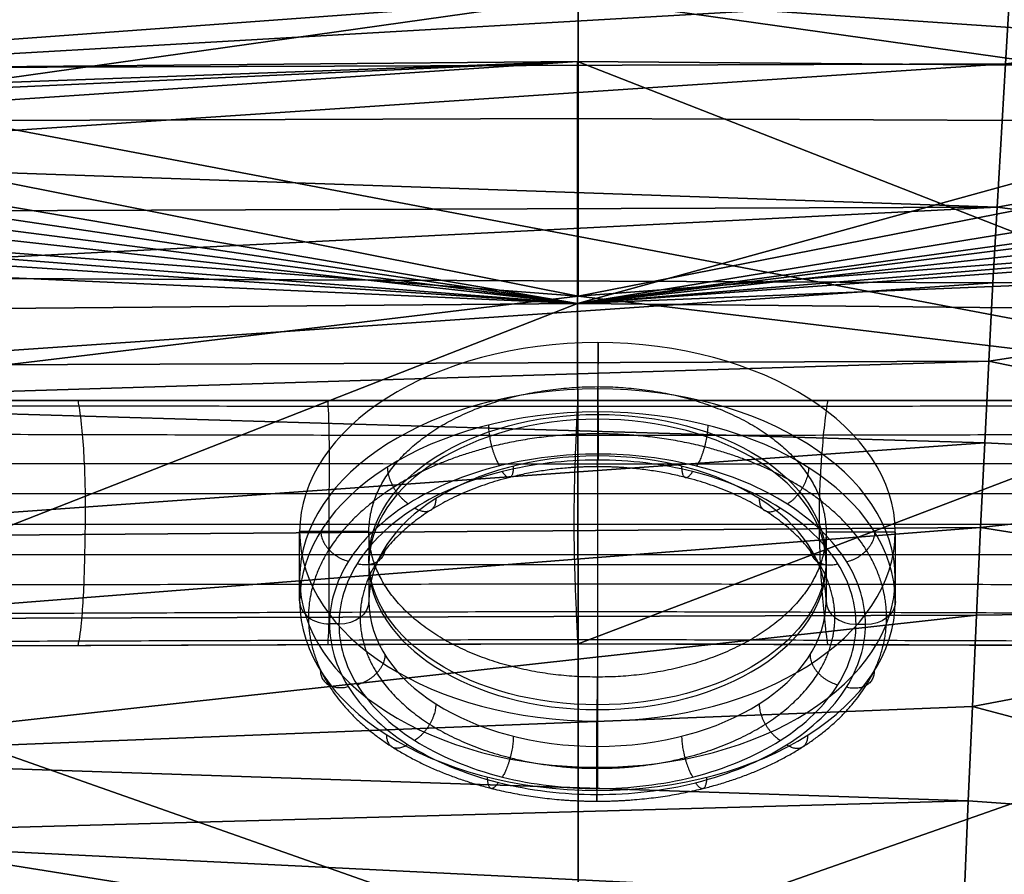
# Model space of a CAD drawing. Header units: millimetres. Extents: x -176 to 721, y 1 to 449.
# Tile 82 of 123: x 254 to 287, y 297 to 326. Entities that reach past the tile are written whole.
import ezdxf

# ---------------------------------------------------------------- set-up
doc = ezdxf.new("R2010")
doc.units = ezdxf.units.MM
doc.header["$MEASUREMENT"] = 0
doc.layers.add('Predefinito', color=7, linetype='Continuous', true_color=0x000000)

msp = doc.modelspace()

# ---------------------------------------------------------------- linework, layer by layer
at = {"layer": 'Predefinito'}
for p, q in [((273.159, 315.201, 134.117), (273.154, 313.73, 132.33)), ((273.159, 312.884, 136.023), (273.159, 315.201, 134.117)), ((273.138, 313.73, 132.33), (273.138, 311.414, 134.236)), ((273.138, 312.643, 133.235), (273.138, 302.933, 121.436)), ((273.157, 311.476, 135.886), (273.157, 311.277, 135.644)), ((263.184, 306.572, 128.353), (263.184, 308.888, 126.446)), ((265.498, 308.885, 126.443), (263.184, 308.888, 126.446)), ((265.498, 308.875, 126.43), (265.498, 306.559, 128.337)), ((280.779, 308.875, 126.43), (280.779, 306.559, 128.337)), ((283.093, 308.862, 126.414), (280.779, 308.865, 126.418)), ((283.093, 306.545, 128.321), (283.093, 308.862, 126.414)), ((265.498, 307.788, 127.335), (280.779, 307.788, 127.335)), ((264.498, 305.798, 128.986), (264.184, 305.798, 128.987)), ((282.093, 305.775, 128.958), (281.779, 305.775, 128.958)), ((273.122, 304.02, 120.531), (273.118, 302.55, 118.744)), ((273.138, 304.02, 120.531), (273.138, 301.704, 122.437)), ((273.118, 300.233, 120.65), (273.118, 302.55, 118.744)), ((273.12, 300.296, 122.3), (273.12, 300.097, 122.058))]:
    msp.add_line(p, q, dxfattribs=at)
at = {"layer": 'Predefinito', "extrusion": (2.86825e-15, 0.772156, -0.635433)}
msp.add_circle((-273.138, 293.894, 158.162), 9.954, dxfattribs=at)
at = {"layer": 'Predefinito', "extrusion": (2.43801e-15, 0.772156, -0.635433)}
msp.add_circle((-273.138, 293.894, 156.162), 9.954, dxfattribs=at)
at = {"layer": 'Predefinito', "extrusion": (-2.9041e-15, 0.772156, -0.635433)}
msp.add_circle((-273.138, 293.894, 155.162), 9.954, dxfattribs=at)
at = {"layer": 'Predefinito', "extrusion": (1.15636e-15, -0.772156, 0.635433)}
msp.add_circle((273.138, 293.894, -156.961), 7.64, dxfattribs=at)
at = {"layer": 'Predefinito', "extrusion": (-1.67368e-15, 0.772156, -0.635433)}
msp.add_circle((-273.138, 293.901, 156.747), 7.64, dxfattribs=at)
at = {"layer": 'Predefinito', "extrusion": (-2.28228e-15, 0.772156, -0.635433)}
msp.add_circle((-273.138, 293.894, 155.162), 7.64, dxfattribs=at)
msp.add_circle((-273.138, 293.894, 155.162), 7.64, dxfattribs=at)
at = {"layer": 'Predefinito', "extrusion": (0.999998, -0.001329, -0.001614)}
msp.add_arc((312.611, 135.691, 272.523), 1, 50.5478, 140.5478, dxfattribs=at)
at = {"layer": 'Predefinito', "extrusion": (-1, 3.78561e-13, 1.17538e-13)}
msp.add_arc((-312.049, 135.008, -273.138), 1, 309.4521, 39.4521, dxfattribs=at)
at = {"layer": 'Predefinito', "extrusion": (0.002091, 0.635432, 0.772154)}
msp.add_arc((-263.174, -155.831, 294.464), 1, 0.1456, 90.1456, dxfattribs=at)
at = {"layer": 'Predefinito', "extrusion": (7.83992e-14, -0.635433, -0.772156)}
msp.add_arc((264.498, -155.162, -293.894), 1, 0, 90, dxfattribs=at)
at = {"layer": 'Predefinito', "extrusion": (-3.62848e-14, 0.635433, 0.772156)}
msp.add_arc((-281.779, -155.162, 293.894), 1, 360, 90, dxfattribs=at)
at = {"layer": 'Predefinito', "extrusion": (-0.002091, -0.635432, -0.772154)}
msp.add_arc((281.083, -155.876, -294.464), 1, 359.8544, 89.8544, dxfattribs=at)
at = {"layer": 'Predefinito', "extrusion": (1, 1.22499e-13, 4.01877e-13)}
msp.add_arc((301.068, 121.665, 273.138), 1, 50.5479, 140.5479, dxfattribs=at)
at = {"layer": 'Predefinito', "extrusion": (-0.999998, 0.001329, 0.001614)}
msp.add_arc((-301.231, 121.863, -272.523), 1, 309.4522, 39.4522, dxfattribs=at)
at = {"layer": 'Predefinito'}
for points, weights, degree, knots in [([(273.138, 304.02, 120.531), (280.779, 304.02, 120.531), (280.779, 308.875, 126.43), (280.779, 313.73, 132.33), (273.138, 313.73, 132.33), (265.498, 313.73, 132.33), (265.498, 308.875, 126.43), (265.498, 304.02, 120.531), (273.138, 304.02, 120.531)], [1, 0.707106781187, 1, 0.707106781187, 1, 0.707106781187, 1, 0.707106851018, 0.999999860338], 2, [0, 0, 0, 12.001367, 12.001367, 24.002735, 24.002735, 36.004102, 36.004102, 48.005467, 48.005467, 48.005467]), ([(273.118, 299.873, 121.326), (271.904, 299.875, 121.327), (269.376, 300.185, 121.704), (266.099, 301.558, 123.373), (263.951, 303.646, 125.911), (263.474, 305.254, 127.864), (263.477, 306.026, 128.802), (263.479, 306.797, 129.739), (263.967, 308.403, 131.691), (266.128, 310.486, 134.222), (269.415, 311.851, 135.88), (271.945, 312.154, 136.249), (273.159, 312.152, 136.246), (274.373, 312.151, 136.245), (276.901, 311.841, 135.868), (280.178, 310.467, 134.199), (282.326, 308.379, 131.661), (282.803, 306.771, 129.708), (282.8, 306, 128.77), (282.798, 305.228, 127.833), (282.31, 303.622, 125.881), (280.149, 301.54, 123.35), (276.862, 300.175, 121.692), (274.332, 299.872, 121.324), (273.118, 299.873, 121.326)], [0.853553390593, 0.853553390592, 0.853553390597, 0.853553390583, 0.8535533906, 0.85355339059, 0.853553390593, 0.853553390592, 0.853553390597, 0.853553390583, 0.8535533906, 0.85355339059, 0.853553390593, 0.85355339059, 0.8535533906, 0.853553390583, 0.853553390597, 0.853553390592, 0.853553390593, 0.85355339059, 0.8535533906, 0.853553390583, 0.853553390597, 0.853553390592, 0.853553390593], 3, [0, 0, 0, 0, 3.375378, 7.032622, 10.689866, 14.065244, 14.065244, 14.065244, 17.440622, 21.097865, 24.755109, 28.130487, 28.130487, 28.130487, 31.505865, 35.163109, 38.820353, 42.195731, 42.195731, 42.195731, 45.571109, 49.228353, 52.885596, 56.260974, 56.260974, 56.260974, 56.260974]), ([(273.138, 300.972, 122.66), (272.142, 300.971, 122.66), (270.065, 301.223, 122.966), (267.37, 302.347, 124.332), (265.601, 304.06, 126.413), (265.205, 305.379, 128.016), (265.205, 306.013, 128.786), (265.205, 306.646, 129.556), (265.601, 307.966, 131.159), (267.37, 309.678, 133.24), (270.065, 310.802, 134.606), (272.142, 311.054, 134.912), (273.138, 311.054, 134.912), (274.135, 311.054, 134.912), (276.212, 310.802, 134.606), (278.907, 309.678, 133.24), (280.676, 307.966, 131.159), (281.072, 306.646, 129.556), (281.072, 306.013, 128.786), (281.072, 305.379, 128.016), (280.676, 304.06, 126.413), (278.907, 302.347, 124.332), (276.212, 301.223, 122.966), (274.135, 300.971, 122.66), (273.138, 300.972, 122.66)], [0.853553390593, 0.853553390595, 0.853553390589, 0.853553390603, 0.853553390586, 0.853553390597, 0.853553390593, 0.853553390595, 0.853553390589, 0.853553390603, 0.853553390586, 0.853553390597, 0.853553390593, 0.853553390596, 0.853553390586, 0.853553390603, 0.853553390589, 0.853553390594, 0.853553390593, 0.853553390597, 0.853553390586, 0.853553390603, 0.853553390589, 0.853553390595, 0.853553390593], 3, [0, 0, 0, 0, 3.256967, 6.785911, 10.314855, 13.57182, 13.57182, 13.57182, 16.828786, 20.35773, 23.886674, 27.14364, 27.14364, 27.14364, 30.400607, 33.92955, 37.458494, 40.715461, 40.715461, 40.715461, 43.972427, 47.501371, 51.030314, 54.287281, 54.287281, 54.287281, 54.287281])]:
    msp.add_rational_spline(points, weights, degree=degree, knots=knots, dxfattribs=at)
for points, knots in [([(242.029, 313.098, 133.037), (243.946, 313.1, 133.037), (248.422, 313.096, 133.031), (255.814, 313.089, 133.026), (264.125, 313.079, 133.013), (272.464, 313.078, 133.012), (280.804, 313.08, 133.013), (289.122, 313.089, 133.027), (296.508, 313.096, 133.031), (300.978, 313.1, 133.037), (302.886, 313.099, 133.037)], [242.034692, 242.034692, 242.034692, 242.034692, 247.414468, 255.768294, 264.122121, 272.475947, 280.829774, 289.183601, 297.537427, 302.887732, 302.887732, 302.887732, 302.887732]), ([(243.46, 313.266, 133.232), (248.293, 313.268, 133.231), (253.125, 313.267, 133.232), (262.791, 313.267, 133.232), (267.623, 313.267, 133.232), (277.289, 313.267, 133.232), (282.121, 313.267, 133.232), (291.787, 313.267, 133.232), (296.619, 313.269, 133.231), (301.452, 313.267, 133.233)], [17.3347, 17.3347, 17.3347, 17.3347, 31.832693, 31.832693, 46.330687, 46.330687, 60.828681, 60.828681, 75.326674, 75.326674, 75.326674, 75.326674]), ([(255.768, 313.267, 133.232), (255.78, 313.205, 133.16), (255.857, 312.792, 132.68), (255.923, 312.146, 131.917), (255.988, 311.169, 130.749), (256.02, 310.159, 129.531), (256.017, 309.136, 128.292), (255.994, 308.116, 127.051), (255.972, 307.114, 125.828), (255.913, 306.149, 124.652), (255.857, 305.521, 123.886), (255.78, 305.127, 123.401), (255.768, 305.073, 123.334)], [-302.714473, -302.714473, -302.714473, -302.714473, -302.45756, -300.913326, -299.369093, -297.824859, -296.280626, -294.736392, -293.192159, -291.647925, -290.103692, -289.865328, -289.865328, -289.865328, -289.865328]), ([(264.118, 313.267, 133.232), (264.123, 313.202, 133.156), (264.149, 312.771, 132.655), (264.166, 312.124, 131.894), (264.168, 311.165, 130.75), (264.164, 310.16, 129.539), (264.158, 309.134, 128.292), (264.156, 308.112, 127.041), (264.16, 307.12, 125.821), (264.164, 306.183, 124.662), (264.15, 305.562, 123.895), (264.122, 305.156, 123.393), (264.118, 305.102, 123.326)], [-302.715218, -302.715218, -302.715218, -302.715218, -302.45756, -300.913326, -299.369093, -297.824859, -296.280626, -294.736392, -293.192159, -291.647925, -290.103692, -289.877163, -289.877163, -289.877163, -289.877163]), ([(272.473, 313.267, 133.232), (272.47, 313.202, 133.156), (272.45, 312.765, 132.647), (272.42, 312.115, 131.883), (272.381, 311.161, 130.747), (272.354, 310.16, 129.54), (272.346, 309.133, 128.291), (272.358, 308.111, 127.039), (272.386, 307.126, 125.82), (272.425, 306.201, 124.663), (272.454, 305.587, 123.89), (272.471, 305.179, 123.385), (272.473, 305.127, 123.321)], [-302.714654, -302.714654, -302.714654, -302.714654, -302.45756, -300.913326, -299.369093, -297.824859, -296.280626, -294.736392, -293.192159, -291.647925, -290.103692, -289.889739, -289.889739, -289.889739, -289.889739]), ([(280.828, 313.267, 133.232), (280.818, 313.203, 133.157), (280.755, 312.771, 132.655), (280.682, 312.124, 131.894), (280.604, 311.166, 130.75), (280.553, 310.161, 129.538), (280.538, 309.134, 128.29), (280.564, 308.112, 127.039), (280.621, 307.12, 125.819), (280.695, 306.183, 124.661), (280.762, 305.563, 123.895), (280.821, 305.157, 123.395), (280.829, 305.104, 123.329)], [-302.715221, -302.715221, -302.715221, -302.715221, -302.45756, -300.913326, -299.369093, -297.824859, -296.280626, -294.736392, -293.192159, -291.647925, -290.103692, -289.881123, -289.881123, -289.881123, -289.881123]), ([(239.554, 312.109, 131.853), (242.613, 312.127, 131.876), (247.834, 312.147, 131.908), (255.92, 312.134, 131.902), (264.159, 312.111, 131.876), (272.419, 312.103, 131.867), (280.687, 312.112, 131.876), (288.948, 312.134, 131.902), (297.067, 312.148, 131.909), (302.313, 312.127, 131.876), (305.388, 312.11, 131.853)], [239.554514, 239.554514, 239.554514, 239.554514, 247.414468, 255.768294, 264.122121, 272.475947, 280.829774, 289.183601, 297.537427, 305.394238, 305.394238, 305.394238, 305.394238]), ([(273.12, 300.097, 122.058), (271.995, 300.098, 122.059), (269.652, 300.385, 122.408), (266.614, 301.658, 123.955), (264.623, 303.593, 126.307), (264.181, 305.084, 128.118), (264.184, 305.798, 128.987), (264.186, 306.513, 129.855), (264.638, 308.002, 131.665), (266.641, 309.932, 134.01), (269.687, 311.197, 135.547), (272.032, 311.478, 135.888), (273.157, 311.476, 135.886), (274.282, 311.475, 135.885), (276.625, 311.188, 135.536), (279.663, 309.915, 133.989), (281.653, 307.98, 131.637), (282.096, 306.49, 129.826), (282.093, 305.775, 128.958), (282.091, 305.06, 128.089), (281.639, 303.571, 126.28), (279.636, 301.641, 123.934), (276.59, 300.376, 122.397), (274.245, 300.095, 122.056), (273.12, 300.097, 122.058)], [0, 0, 0, 0, 3.375378, 7.032622, 10.689866, 14.065244, 14.065244, 14.065244, 17.440622, 21.097865, 24.755109, 28.130487, 28.130487, 28.130487, 31.505865, 35.163109, 38.820353, 42.195731, 42.195731, 42.195731, 45.571109, 49.228353, 52.885596, 56.260974, 56.260974, 56.260974, 56.260974]), ([(238.396, 311.122, 130.664), (238.668, 311.123, 130.666), (242.296, 311.136, 130.687), (247.844, 311.159, 130.725), (255.973, 311.166, 130.745), (264.161, 311.157, 130.739), (272.382, 311.151, 130.734), (280.611, 311.157, 130.739), (288.827, 311.167, 130.744), (297.006, 311.16, 130.724), (302.598, 311.137, 130.688), (306.253, 311.123, 130.666), (306.513, 311.122, 130.665)], [238.397651, 238.397651, 238.397651, 238.397651, 239.060641, 247.414468, 255.768294, 264.122121, 272.475947, 280.829774, 289.183601, 297.537427, 305.891254, 306.518973, 306.518973, 306.518973, 306.518973]), ([(273.138, 300.296, 122.3), (272.053, 300.296, 122.3), (269.791, 300.57, 122.633), (266.856, 301.795, 124.121), (264.929, 303.659, 126.387), (264.498, 305.097, 128.134), (264.498, 305.787, 128.972), (264.498, 306.476, 129.81), (264.929, 307.914, 131.557), (266.856, 309.779, 133.823), (269.791, 311.003, 135.311), (272.053, 311.277, 135.644), (273.138, 311.277, 135.644), (274.224, 311.277, 135.644), (276.486, 311.003, 135.311), (279.421, 309.779, 133.823), (281.348, 307.914, 131.557), (281.779, 306.476, 129.81), (281.779, 305.787, 128.972), (281.779, 305.097, 128.134), (281.348, 303.659, 126.387), (279.421, 301.795, 124.121), (276.486, 300.57, 122.633), (274.224, 300.296, 122.3), (273.138, 300.296, 122.3)], [0, 0, 0, 0, 3.256967, 6.785911, 10.314855, 13.57182, 13.57182, 13.57182, 16.828786, 20.35773, 23.886674, 27.14364, 27.14364, 27.14364, 30.400607, 33.92955, 37.458494, 40.715461, 40.715461, 40.715461, 43.972427, 47.501371, 51.030314, 54.287281, 54.287281, 54.287281, 54.287281]), ([(237.837, 310.135, 129.477), (238.354, 310.135, 129.478), (242.236, 310.141, 129.491), (247.929, 310.151, 129.511), (256, 310.158, 129.53), (264.156, 310.157, 129.534), (272.356, 310.155, 129.533), (280.563, 310.157, 129.533), (288.745, 310.159, 129.528), (296.875, 310.152, 129.51), (302.635, 310.142, 129.49), (306.568, 310.136, 129.479), (307.084, 310.135, 129.477)], [237.842974, 237.842974, 237.842974, 237.842974, 239.060641, 247.414468, 255.768294, 264.122121, 272.475947, 280.829774, 289.183601, 297.537427, 305.891254, 307.087653, 307.087653, 307.087653, 307.087653]), ([(237.696, 309.146, 128.29), (238.28, 309.146, 128.29), (242.211, 309.143, 128.291), (247.933, 309.14, 128.292), (255.999, 309.136, 128.291), (264.152, 309.134, 128.291), (272.349, 309.133, 128.291), (280.55, 309.135, 128.289), (288.721, 309.137, 128.288), (296.835, 309.141, 128.288), (302.645, 309.144, 128.289), (306.666, 309.146, 128.29), (307.269, 309.147, 128.291)], [237.696398, 237.696398, 237.696398, 237.696398, 239.060641, 247.414468, 255.768294, 264.122121, 272.475947, 280.829774, 289.183601, 297.537427, 305.891254, 307.26986, 307.26986, 307.26986, 307.26986]), ([(237.855, 308.157, 127.104), (238.363, 308.155, 127.103), (242.213, 308.146, 127.091), (247.892, 308.13, 127.071), (255.981, 308.117, 127.052), (264.151, 308.116, 127.045), (272.36, 308.118, 127.044), (280.574, 308.117, 127.043), (288.761, 308.118, 127.048), (296.889, 308.13, 127.067), (302.645, 308.146, 127.089), (306.577, 308.156, 127.103), (307.098, 308.157, 127.105)], [237.856527, 237.856527, 237.856527, 237.856527, 239.060641, 247.414468, 255.768294, 264.122121, 272.475947, 280.829774, 289.183601, 297.537427, 305.891254, 307.100589, 307.100589, 307.100589, 307.100589]), ([(238.39, 307.166, 125.92), (238.663, 307.165, 125.918), (242.28, 307.15, 125.895), (247.821, 307.124, 125.857), (255.954, 307.117, 125.832), (264.155, 307.13, 125.831), (272.387, 307.139, 125.831), (280.626, 307.13, 125.829), (288.852, 307.117, 125.828), (297.035, 307.124, 125.853), (302.616, 307.15, 125.894), (306.253, 307.166, 125.919), (306.512, 307.167, 125.921)], [238.394538, 238.394538, 238.394538, 238.394538, 239.060641, 247.414468, 255.768294, 264.122121, 272.475947, 280.829774, 289.183601, 297.537427, 305.891254, 306.517669, 306.517669, 306.517669, 306.517669]), ([(239.492, 306.175, 124.735), (242.566, 306.16, 124.707), (247.802, 306.14, 124.67), (255.911, 306.162, 124.668), (264.157, 306.196, 124.679), (272.424, 306.22, 124.673), (280.699, 306.197, 124.678), (288.969, 306.163, 124.666), (297.115, 306.141, 124.669), (302.367, 306.16, 124.707), (305.449, 306.176, 124.735)], [239.496122, 239.496122, 239.496122, 239.496122, 247.414468, 255.768294, 264.122121, 272.475947, 280.829774, 289.183601, 297.537427, 305.450613, 305.450613, 305.450613, 305.450613]), ([(241.997, 305.19, 123.547), (243.923, 305.193, 123.542), (248.41, 305.207, 123.538), (255.812, 305.232, 123.529), (264.124, 305.258, 123.523), (272.467, 305.287, 123.498), (280.811, 305.258, 123.523), (289.127, 305.232, 123.528), (296.5, 305.207, 123.538), (300.952, 305.193, 123.542), (302.829, 305.19, 123.547)], [242.001564, 242.001564, 242.001564, 242.001564, 247.414468, 255.768294, 264.122121, 272.475947, 280.829774, 289.183601, 297.537427, 302.835114, 302.835114, 302.835114, 302.835114]), ([(301.92, 305.037, 123.358), (297.021, 305.052, 123.351), (292.121, 305.069, 123.344), (284.775, 305.091, 123.335), (282.33, 305.099, 123.332), (277.437, 305.116, 123.324), (274.988, 305.126, 123.319), (271.766, 305.128, 123.321), (269.641, 305.122, 123.32), (267.643, 305.115, 123.321), (266.419, 305.111, 123.323), (262.75, 305.096, 123.328), (260.305, 305.088, 123.33), (252.961, 305.063, 123.336), (248.062, 305.045, 123.342), (243.163, 305.028, 123.346)], [94.052617, 94.052617, 94.052617, 94.052617, 109.098304, 109.098304, 116.606389, 116.606389, 124.124195, 124.124195, 126.502305, 126.502305, 130.260103, 130.260103, 137.768303, 137.768303, 152.810219, 152.810219, 152.810219, 152.810219])]:
    msp.add_open_spline(points, degree=3, knots=knots, dxfattribs=at)
for points, weights in [([(269.494, 312.445, 135.49), (269.494, 311.673, 136.125), (269.86, 311.082, 135.406)], [1, 0.70710678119, 1]), ([(276.822, 312.435, 135.478), (276.822, 311.663, 136.113), (276.452, 311.073, 135.396)], [1, 0.70710678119, 1]), ([(266.114, 311.041, 133.783), (266.114, 310.269, 134.419), (266.82, 309.819, 133.872)], [1, 0.707106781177, 1]), ([(270.326, 311.073, 133.822), (270.326, 310.301, 134.458), (269.958, 310.892, 135.176)], [1, 0.707106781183, 1]), ([(275.951, 311.073, 133.822), (275.951, 310.301, 134.458), (276.319, 310.892, 135.176)], [1, 0.707106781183, 1]), ([(280.192, 311.022, 133.761), (280.192, 310.25, 134.396), (279.484, 309.802, 133.851)], [1, 0.707106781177, 1]), ([(267.736, 309.992, 132.508), (267.736, 309.22, 133.144), (267.029, 309.669, 133.69)], [1, 0.707106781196, 1]), ([(278.541, 309.992, 132.508), (278.541, 309.22, 133.144), (279.248, 309.669, 133.69)], [1, 0.707106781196, 1]), ([(263.89, 308.899, 131.181), (263.89, 308.127, 131.816), (264.819, 307.892, 131.531)], [1, 0.707106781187, 1]), ([(282.402, 308.875, 131.151), (282.402, 308.103, 131.787), (281.471, 307.87, 131.504)], [1, 0.707106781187, 1]), ([(266.034, 308.346, 130.508), (266.034, 307.574, 131.144), (265.105, 307.808, 131.428)], [1, 0.707106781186, 1]), ([(280.243, 308.346, 130.508), (280.243, 307.574, 131.144), (281.172, 307.808, 131.428)], [1, 0.707106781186, 1]), ([(266.034, 304.772, 126.165), (266.034, 303.999, 126.8), (265.105, 303.766, 126.516)], [1, 0.707106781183, 1]), ([(280.243, 304.772, 126.165), (280.243, 303.999, 126.8), (281.172, 303.766, 126.516)], [1, 0.707106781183, 1]), ([(263.875, 304.243, 125.522), (263.875, 303.47, 126.158), (264.806, 303.703, 126.44)], [1, 0.70710678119, 1]), ([(282.387, 304.218, 125.492), (282.387, 303.446, 126.128), (281.458, 303.681, 126.414)], [1, 0.70710678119, 1]), ([(267.736, 303.126, 124.165), (267.736, 302.353, 124.8), (267.029, 301.904, 124.254)], [1, 0.707106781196, 1]), ([(278.541, 303.126, 124.165), (278.541, 302.353, 124.8), (279.248, 301.904, 124.254)], [1, 0.707106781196, 1]), ([(266.085, 302.095, 122.913), (266.085, 301.323, 123.548), (266.793, 301.771, 124.093)], [1, 0.707106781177, 1]), ([(270.326, 302.044, 122.851), (270.326, 301.272, 123.487), (269.958, 300.682, 122.769)], [1, 0.707106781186, 1]), ([(275.951, 302.044, 122.851), (275.951, 301.272, 123.487), (276.319, 300.682, 122.769)], [1, 0.707106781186, 1]), ([(280.163, 302.076, 122.89), (280.163, 301.304, 123.525), (279.457, 301.755, 124.073)], [1, 0.707106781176, 1]), ([(269.455, 300.682, 121.196), (269.455, 299.91, 121.831), (269.825, 300.5, 122.548)], [1, 0.707106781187, 1]), ([(276.783, 300.672, 121.184), (276.783, 299.9, 121.819), (276.417, 300.492, 122.538)], [1, 0.707106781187, 1])]:
    msp.add_rational_spline(points, weights, degree=2, dxfattribs=at)

# ---------------------------------------------------------------- meshes
mesh = msp.add_polyface(dxfattribs=at)
corners = [(582.59, 356.325, 139.337), (-37.562, 356.264, 139.337), (73.963, 361.065, 139.337), (272.46, 354.098, 139.337), (231.221, 353.567, 139.337), (157.627, 369.772, 141.824), (170.785, 361.196, 141.824), (169.054, 361.498, 141.824), (176.502, 361.407, 141.824), (178.2, 361.834, 139.337), (176.502, 361.407, 139.337), (181.424, 363.169, 141.824), (182.927, 364.068, 141.824), (182.927, 364.068, 139.337), (169.054, 361.498, 141.824), (170.785, 361.196, 141.824), (171.223, 361.147, 139.337), (184.34, 365.115, 139.337), (181.424, 363.169, 141.824), (187.642, 368.669, 141.824), (182.927, 364.068, 141.824), (176.502, 361.407, 141.824), (174.762, 361.147, 141.824), (174.762, 361.147, 141.824), (172.993, 361.06, 139.337), (158.343, 330.876, 139.337), (96.398, 328.79, 139.337), (228.265, 352.816, 139.337), (179.845, 362.423, 141.824), (181.424, 363.169, 139.337), (179.845, 362.423, 139.337), (179.845, 362.423, 141.824), (178.2, 361.834, 141.824), (178.2, 361.834, 141.824), (167.369, 361.966, 141.824), (169.483, 361.407, 139.337), (167.785, 361.834, 139.337), (172.548, 361.065, 141.824), (172.548, 361.065, 141.824), (174.762, 361.147, 139.337), (197.064, 323.381, 129.036), (169.762, 322.642, 128.868), (158.343, 330.876, 139.337), (184.34, 365.115, 141.824), (185.877, 313.068, 133.999), (180.607, 319.516, 142.042), (157.65, 318.933, 141.986), (184.006, 321.968, 145.067), (169.76, 321.642, 145.077), (166.546, 362.26, 139.337), (189.749, 326.113, 150.18), (282.552, 331.289, 150.28), (148.107, 329.825, 150.28), (148.195, 326.036, 150.28)]
mesh.append_faces([[corners[k] for k in face] for face in [(0, 1, 2, 2), (1, 3, 4, 4), (5, 6, 7, 7), (8, 9, 10, 10), (11, 12, 13, 13), (14, 15, 16, 16), (12, 17, 13, 13), (18, 19, 20, 20), (19, 21, 22, 22), (23, 8, 10, 10), (15, 24, 16, 16), (25, 26, 27, 27), (28, 29, 30, 30), (19, 31, 32, 32), (33, 28, 30, 30), (34, 35, 36, 36), (19, 22, 37, 37), (38, 23, 24, 24), (23, 39, 24, 24), (34, 14, 35, 35), (40, 41, 42, 42), (14, 16, 35, 35), (23, 10, 39, 39), (12, 43, 17, 17), (15, 38, 24, 24), (6, 5, 37, 37), (8, 33, 9, 9), (21, 19, 32, 32), (11, 13, 29, 29), (28, 11, 29, 29), (19, 18, 31, 31), (33, 30, 9, 9), (44, 45, 46, 46), (47, 48, 46, 46), (46, 45, 47, 47), (34, 36, 49, 49), (47, 50, 48, 48), (51, 52, 53, 53)]])
mesh = msp.add_polyface(dxfattribs=at)
corners = [(366.318, 361.966, 141.824), (365.495, 362.26, 139.337), (364.291, 362.776, 139.337), (367.577, 361.6, 141.824), (364.322, 319.516, 142.043), (337.422, 313.552, 134.086), (380.717, 312.429, 133.894), (371.942, 361.06, 141.824), (371.942, 361.06, 139.337), (370.172, 361.147, 139.337), (386.334, 368.312, 141.824), (375.451, 361.407, 141.824), (373.711, 361.147, 141.824), (373.711, 361.147, 141.824), (375.451, 361.407, 141.824), (374.586, 361.256, 139.337), (360.594, 365.115, 141.824), (362.008, 364.068, 141.824), (361.289, 364.573, 139.337), (366.318, 361.966, 141.824), (357.045, 369.031, 141.824), (367.577, 361.6, 141.824), (369.867, 322.805, 128.905), (345.198, 323.44, 129.05), (386.437, 330.881, 139.337), (377.149, 361.834, 141.824), (377.979, 362.108, 139.337), (376.306, 361.6, 139.337), (369.298, 361.256, 141.824), (371.942, 361.06, 141.824), (369.298, 361.256, 141.824), (378.794, 362.423, 141.824), (377.149, 361.834, 141.824), (378.794, 362.423, 141.824), (282.544, 327.499, 150.28), (375.61, 325.748, 150.181), (416.891, 325.472, 150.28), (387.313, 318.932, 141.986), (582.59, 356.325, 139.337), (313.713, 353.567, 139.337), (272.46, 354.098, 139.337), (368.432, 361.407, 139.337), (363.51, 363.169, 141.824), (363.51, 363.169, 141.824), (362.749, 363.6, 139.337), (384.873, 313.015, 117.949), (362.149, 313.955, 118.204), (380.373, 363.169, 141.824), (379.592, 362.776, 139.337), (383.109, 321.381, 144.93), (368.341, 321.735, 144.94), (375.61, 325.748, 150.181)]
mesh.append_faces([[corners[k] for k in face] for face in [(0, 1, 2, 2), (0, 3, 1, 1), (4, 5, 6, 6), (7, 8, 9, 9), (10, 11, 12, 12), (13, 14, 15, 15), (16, 17, 18, 18), (19, 20, 21, 21), (22, 23, 24, 24), (25, 26, 27, 27), (28, 7, 9, 9), (20, 29, 30, 30), (10, 31, 32, 32), (25, 33, 26, 26), (34, 35, 36, 36), (4, 6, 37, 37), (38, 39, 40, 40), (13, 15, 8, 8), (3, 41, 1, 1), (42, 0, 2, 2), (43, 20, 19, 19), (17, 44, 18, 18), (7, 13, 8, 8), (10, 12, 29, 29), (22, 45, 46, 46), (28, 9, 41, 41), (20, 30, 21, 21), (3, 28, 41, 41), (14, 27, 15, 15), (17, 42, 44, 44), (14, 25, 27, 27), (11, 10, 32, 32), (42, 2, 44, 44), (33, 47, 48, 48), (33, 48, 26, 26), (49, 50, 4, 4), (4, 37, 49, 49), (49, 51, 50, 50)]])
mesh = msp.add_polyface(dxfattribs=at)
corners = [(321.246, 349.157, 139.337), (582.59, 356.325, 139.337), (322.131, 347.65, 139.337), (462.985, 363.169, 139.337), (379.592, 362.776, 139.337), (381.135, 363.6, 139.337), (380.373, 363.169, 141.824), (381.135, 363.6, 139.337), (379.592, 362.776, 139.337), (381.876, 364.068, 141.824), (319.643, 350.948, 139.337), (317.673, 352.333, 139.337), (313.713, 353.567, 139.337), (316.48, 352.892, 139.337), (466.209, 361.834, 139.337), (376.306, 361.6, 139.337), (377.979, 362.108, 139.337), (387.313, 318.932, 141.986), (380.717, 312.429, 133.894), (402.36, 311.621, 133.772), (380.373, 363.169, 141.824), (386.334, 368.312, 141.824), (381.876, 364.068, 141.824), (383.289, 365.115, 141.824), (383.959, 365.692, 139.337), (382.594, 364.573, 139.337), (375.61, 325.748, 150.181), (427.228, 324.367, 150.18), (416.891, 325.472, 150.28), (324.144, 331.933, 139.337), (575.39, 335.692, 139.337), (386.437, 330.881, 139.337), (469.647, 361.147, 139.337), (371.942, 361.06, 139.337), (374.586, 361.256, 139.337), (394.564, 321.956, 128.722), (419.204, 320.868, 128.504), (407.536, 311.822, 117.649), (384.873, 313.015, 117.949), (322.684, 346.226, 139.337), (323.043, 344.517, 139.337), (401.59, 320.876, 144.917), (383.109, 321.381, 144.93), (431.013, 319.862, 144.897), (416.412, 320.422, 144.907), (410.288, 318.188, 141.921), (427.713, 310.513, 117.345), (461.482, 364.068, 139.337), (382.594, 364.573, 139.337), (467.907, 361.407, 139.337), (378.794, 362.423, 141.824), (464.564, 362.423, 139.337), (423.935, 310.626, 133.637), (369.867, 322.805, 128.905), (386.437, 330.881, 139.337), (375.61, 325.748, 150.181), (427.228, 324.367, 150.18), (282.544, 327.499, 150.28), (417.023, 329.261, 150.28)]
mesh.append_faces([[corners[k] for k in face] for face in [(0, 1, 2, 2), (3, 4, 5, 5), (6, 7, 8, 8), (6, 9, 7, 7), (1, 10, 11, 11), (12, 1, 13, 13), (14, 15, 16, 16), (17, 18, 19, 19), (20, 21, 22, 22), (23, 24, 25, 25), (26, 27, 28, 28), (29, 30, 31, 31), (32, 33, 34, 34), (35, 36, 37, 37), (1, 0, 10, 10), (38, 35, 37, 37), (39, 1, 40, 40), (17, 41, 42, 42), (43, 44, 45, 45), (46, 37, 36, 36), (9, 23, 25, 25), (9, 25, 7, 7), (47, 5, 48, 48), (49, 34, 15, 15), (21, 20, 50, 50), (51, 16, 4, 4), (45, 19, 52, 52), (1, 39, 2, 2), (13, 1, 11, 11), (53, 35, 38, 38), (35, 53, 54, 54), (41, 17, 45, 45), (45, 44, 41, 41), (17, 19, 45, 45), (55, 42, 41, 41), (41, 56, 55, 55), (44, 56, 41, 41), (57, 28, 58, 58)]])
mesh = msp.add_polyface(dxfattribs=at)
corners = [(220.791, 331.933, 139.337), (158.343, 330.876, 139.337), (221.953, 344.952, 139.337), (224.155, 336.361, 121), (224.821, 325.46, 115.242), (222.219, 339.628, 135.286), (272.493, 326.741, 150.179), (189.749, 326.113, 150.18), (213.195, 322.385, 145.047), (224.38, 350.033, 139.337), (225.475, 351.108, 139.337), (203.033, 314.598, 118.388), (197.064, 323.381, 129.036), (222.596, 324.696, 130.189), (223.013, 330.873, 128.333), (185.877, 313.068, 133.999), (229.182, 313.891, 134.15), (180.607, 319.516, 142.042), (222.716, 347.464, 139.337), (224.082, 343.841, 128.218), (225.007, 334.503, 113.859), (221.953, 344.952, 139.337), (169.762, 322.642, 128.868), (221.499, 335.569, 137.684), (221.649, 328.827, 135.374), (220.791, 331.933, 139.337), (221.649, 328.827, 135.374), (223.575, 348.994, 139.337), (222.669, 347.359, 138.873), (184.006, 321.968, 145.067), (226.552, 320.261, 142.123), (177.904, 313.773, 118.153), (224.7, 313.975, 117.22), (222.006, 332.42, 134.383), (158.343, 330.876, 139.337), (282.544, 327.499, 150.28), (148.195, 326.036, 150.28), (189.749, 326.113, 150.18), (222.596, 324.696, 130.189), (226.712, 352.012, 139.337), (220.791, 331.933, 139.337), (224.7, 313.975, 117.22), (223.077, 347.059, 136.93), (225.26, 349.901, 136.317)]
mesh.append_faces([[corners[k] for k in face] for face in [(0, 1, 2, 2), (3, 4, 5, 5), (6, 7, 8, 8), (9, 1, 10, 10), (11, 12, 13, 13), (4, 14, 5, 5), (15, 16, 17, 17), (1, 18, 2, 2), (19, 20, 21, 21), (11, 22, 12, 12), (23, 5, 24, 24), (12, 25, 26, 26), (1, 27, 18, 18), (19, 21, 28, 28), (3, 5, 21, 21), (5, 23, 21, 21), (8, 29, 17, 17), (17, 30, 8, 8), (31, 22, 11, 11), (14, 4, 32, 32), (14, 33, 5, 5), (13, 12, 26, 26), (12, 34, 25, 25), (35, 36, 37, 37), (33, 14, 38, 38), (38, 14, 32, 32), (16, 30, 17, 17), (1, 39, 10, 10), (23, 24, 40, 40), (23, 40, 21, 21), (41, 11, 13, 13), (42, 19, 28, 28), (42, 43, 19, 19), (24, 33, 38, 38), (24, 5, 33, 33), (3, 21, 20, 20), (1, 9, 27, 27), (8, 7, 29, 29)]])
mesh = msp.add_polyface(dxfattribs=at)
corners = [(318.486, 328.96, 101.238), (316.968, 306.78, 91.931), (316.379, 319.55, 82.798), (315.335, 334.365, 96.904), (314.367, 330.062, 88.055), (311.127, 332.126, 87.383), (318.429, 320.261, 142.124), (338.562, 322.193, 144.961), (302.109, 322.563, 144.986), (316.057, 324.814, 85.003), (312.106, 336.442, 96.317), (308.392, 336.424, 94.558), (309.091, 339.277, 100.849), (314.141, 314.805, 68.237), (312.717, 306.108, 56.359), (311.485, 314.817, 62.505), (315.335, 334.365, 96.904), (313.404, 325.402, 79.344), (315.097, 320.013, 76.514), (312.443, 320.34, 70.813), (309.186, 322.341, 69.95), (314.999, 312.369, 71), (310.154, 327.441, 78.581), (310.532, 308.777, 54.494), (307.744, 313.779, 57.425), (317.308, 342.125, 115.06), (318.479, 335.332, 106.886), (316.308, 338.354, 105.864), (313.096, 340.432, 105.357), (314.119, 344.19, 114.634), (316.308, 338.354, 105.864), (308.704, 319.617, 65.711), (317.505, 331.353, 98.042), (315.797, 313.891, 134.151), (301.452, 313.267, 133.232), (309.798, 341.979, 107.187), (308.223, 316.765, 61.532), (272.493, 326.741, 150.179), (375.61, 325.748, 150.181), (417.023, 329.261, 150.28), (282.552, 331.289, 150.28), (282.544, 327.499, 150.28)]
mesh.append_faces([[corners[k] for k in face] for face in [(0, 1, 2, 2), (3, 4, 5, 5), (6, 7, 8, 8), (9, 0, 2, 2), (10, 5, 11, 11), (10, 11, 12, 12), (13, 14, 15, 15), (16, 9, 4, 4), (10, 3, 5, 5), (17, 18, 19, 19), (17, 19, 20, 20), (21, 14, 13, 13), (22, 17, 20, 20), (15, 23, 24, 24), (25, 26, 27, 27), (18, 13, 19, 19), (21, 13, 18, 18), (28, 29, 30, 30), (20, 19, 31, 31), (19, 15, 31, 31), (19, 13, 15, 15), (32, 9, 16, 16), (22, 5, 4, 4), (28, 3, 10, 10), (28, 10, 12, 12), (33, 6, 34, 34), (30, 3, 28, 28), (27, 32, 16, 16), (17, 4, 9, 9), (17, 22, 4, 4), (28, 12, 35, 35), (18, 9, 2, 2), (18, 17, 9, 9), (2, 21, 18, 18), (31, 15, 36, 36), (37, 8, 7, 7), (7, 38, 37, 37), (39, 40, 41, 41)]])
mesh = msp.add_polyface(dxfattribs=at)
corners = [(243.01, 324.333, 129.682), (301.452, 313.267, 133.232), (243.46, 313.267, 133.232), (213.195, 322.385, 145.047), (243.109, 322.596, 145.027), (272.493, 326.741, 150.179), (272.467, 316.505, 119.678), (238.019, 321.624, 126.48), (237.757, 320.978, 125.696), (238.028, 318.787, 123.022), (238.564, 318.053, 122.119), (245.651, 319.588, 64.224), (239.614, 321.352, 67.045), (286.495, 319.735, 64.224), (272.467, 324.601, 129.63), (238.49, 322.304, 127.3), (226.552, 320.261, 142.123), (243.46, 313.267, 133.232), (272.492, 316.756, 137.432), (237.656, 320.388, 124.979), (237.833, 319.212, 123.543), (242.72, 316.256, 119.829), (242.256, 313.155, 133.104), (241.44, 324.05, 129.373), (243.01, 324.333, 129.682), (240.715, 323.806, 129.091), (239.87, 323.407, 128.62), (239.37, 323.092, 128.245), (245.123, 324.371, 71.693), (244.595, 328.825, 79.367), (286.912, 326.796, 75.507), (246.178, 314.441, 56.998), (240.286, 317.399, 61.185), (286.356, 317.205, 60.578), (189.749, 326.113, 150.18), (272.493, 326.741, 150.179), (282.544, 327.499, 150.28), (240.985, 312.838, 132.728), (241.44, 324.05, 129.373), (240.715, 323.806, 129.091), (238.6, 326.831, 76.037), (272.493, 322.689, 145.006), (241.488, 316.456, 120.107), (240.175, 316.913, 120.696), (241.681, 305.233, 123.602), (242.72, 316.256, 119.829), (241.488, 316.456, 120.107), (286.773, 324.526, 71.693), (240.953, 313.184, 55.461), (286.217, 314.58, 56.998), (239.277, 323.236, 70.019), (148.195, 326.036, 150.28), (282.552, 331.289, 150.28)]
mesh.append_faces([[corners[k] for k in face] for face in [(0, 1, 2, 2), (3, 4, 5, 5), (6, 7, 8, 8), (6, 9, 10, 10), (11, 12, 13, 13), (6, 14, 15, 15), (16, 17, 18, 18), (6, 19, 20, 20), (6, 10, 21, 21), (22, 23, 2, 2), (2, 23, 0, 0), (24, 25, 26, 26), (14, 27, 15, 15), (28, 29, 30, 30), (31, 32, 33, 33), (34, 35, 36, 36), (23, 22, 37, 37), (24, 38, 25, 25), (39, 23, 37, 37), (40, 29, 28, 28), (6, 8, 19, 19), (14, 24, 26, 26), (4, 16, 18, 18), (18, 41, 4, 4), (7, 6, 15, 15), (42, 21, 43, 43), (44, 45, 46, 46), (12, 28, 47, 47), (6, 20, 9, 9), (32, 11, 13, 13), (11, 32, 12, 12), (27, 14, 26, 26), (32, 31, 48, 48), (48, 31, 49, 49), (50, 40, 28, 28), (28, 12, 50, 50), (41, 5, 4, 4), (51, 36, 52, 52)]])
mesh = msp.add_polyface(dxfattribs=at)
corners = [(272.467, 324.601, 129.63), (300.974, 324.369, 129.703), (301.452, 313.267, 133.232), (243.46, 313.267, 133.232), (301.452, 313.267, 133.232), (272.492, 316.756, 137.432), (272.467, 324.601, 129.63), (272.467, 316.505, 119.678), (300.974, 324.369, 129.703), (318.429, 320.261, 142.124), (239.614, 321.352, 67.045), (286.773, 324.526, 71.693), (286.495, 319.735, 64.224), (306.625, 322.077, 127.027), (307.155, 319.373, 123.741), (307.28, 320.321, 124.898), (240.953, 313.184, 55.461), (286.217, 314.58, 56.998), (286.079, 311.855, 53.489), (301.602, 316.225, 119.775), (306.206, 317.887, 121.914), (307.014, 319.004, 123.289), (302.59, 313.168, 133.121), (303.052, 324.16, 129.498), (303.845, 312.872, 132.769), (307.08, 321.266, 126.046), (304.648, 317.399, 61.184), (303.65, 310.97, 52.658), (305.657, 323.235, 70.019), (375.61, 325.748, 150.181), (282.544, 327.499, 150.28), (272.493, 326.741, 150.179), (305.111, 323.379, 128.588), (304.143, 323.835, 129.125), (286.356, 317.205, 60.578), (240.286, 317.399, 61.185), (303.496, 316.468, 120.123), (305.564, 317.369, 121.269), (303.577, 305.317, 123.704), (303.496, 316.468, 120.123), (301.602, 316.225, 119.775), (306.334, 326.831, 76.037), (304.143, 323.835, 129.125), (303.052, 324.16, 129.498), (243.01, 324.333, 129.682), (302.109, 322.563, 144.986), (272.493, 322.689, 145.006), (307.199, 320.892, 125.592), (286.912, 326.796, 75.507), (245.123, 324.371, 71.693), (246.178, 314.441, 56.998), (272.493, 326.741, 150.179)]
mesh.append_faces([[corners[k] for k in face] for face in [(0, 1, 2, 2), (3, 4, 5, 5), (6, 7, 8, 8), (9, 5, 4, 4), (10, 11, 12, 12), (7, 13, 8, 8), (7, 14, 15, 15), (16, 17, 18, 18), (19, 20, 7, 7), (7, 20, 21, 21), (22, 23, 24, 24), (7, 25, 13, 13), (17, 26, 27, 27), (12, 28, 26, 26), (12, 11, 28, 28), (29, 30, 31, 31), (8, 32, 33, 33), (1, 23, 22, 22), (34, 12, 26, 26), (35, 12, 34, 34), (19, 36, 37, 37), (38, 39, 40, 40), (11, 41, 28, 28), (18, 17, 27, 27), (23, 42, 24, 24), (33, 43, 8, 8), (1, 22, 2, 2), (44, 0, 2, 2), (45, 46, 5, 5), (5, 9, 45, 45), (7, 15, 47, 47), (7, 21, 14, 14), (11, 48, 41, 41), (49, 48, 11, 11), (7, 47, 25, 25), (50, 34, 17, 17), (17, 34, 26, 26), (45, 51, 46, 46)]])
mesh = msp.add_polyface(dxfattribs=at)
corners = [(272.467, 316.505, 119.678), (242.72, 316.256, 119.829), (243.163, 305.028, 123.346), (237.991, 308.365, 50.631), (238.632, 303.722, 45.416), (235.043, 304.384, 49.301), (241.615, 308.682, 49.9), (240.953, 313.184, 55.461), (286.079, 311.855, 53.489), (231.825, 307.401, 126.28), (234.481, 300.774, 118.531), (240.722, 305.526, 123.956), (238.25, 307.334, 126.121), (237.758, 308.36, 127.348), (238.028, 318.787, 123.022), (237.758, 308.36, 127.348), (238.25, 307.334, 126.121), (238.564, 318.053, 122.119), (241.681, 305.233, 123.602), (241.488, 316.456, 120.107), (240.722, 305.526, 123.956), (241.681, 305.233, 123.602), (229.182, 313.891, 134.15), (238.024, 310.576, 130.007), (238.45, 311.201, 130.76), (240.175, 316.913, 120.696), (237.666, 308.846, 127.929), (237.785, 310.012, 129.329), (237.656, 320.388, 124.979), (237.785, 310.012, 129.329), (237.666, 308.846, 127.929), (239.638, 306.059, 124.596), (239.559, 317.246, 121.115), (238.682, 306.817, 125.503), (238.682, 306.817, 125.503), (239.638, 306.059, 124.596), (246.963, 305.964, 46.717), (285.803, 306.089, 46.716), (242.595, 301.326, 41.933), (238.848, 311.616, 131.259), (239.976, 312.403, 132.207), (285.941, 309.025, 50.058), (243.163, 305.028, 123.346), (237.377, 312.513, 55.768), (234.431, 308.603, 54.275), (237.833, 319.212, 123.543), (285.667, 303.043, 43.475), (272.49, 305.131, 123.318)]
mesh.append_faces([[corners[k] for k in face] for face in [(0, 1, 2, 2), (3, 4, 5, 5), (6, 7, 8, 8), (9, 10, 11, 11), (9, 12, 13, 13), (14, 15, 16, 16), (4, 3, 6, 6), (17, 14, 16, 16), (10, 18, 11, 11), (19, 20, 21, 21), (22, 23, 24, 24), (3, 7, 6, 6), (19, 25, 20, 20), (9, 26, 27, 27), (28, 29, 30, 30), (31, 32, 33, 33), (34, 9, 35, 35), (36, 37, 38, 38), (4, 6, 38, 38), (22, 39, 40, 40), (32, 17, 33, 33), (38, 6, 36, 36), (6, 41, 36, 36), (18, 10, 42, 42), (1, 21, 2, 2), (3, 43, 7, 7), (43, 3, 44, 44), (9, 13, 26, 26), (45, 30, 15, 15), (25, 32, 31, 31), (22, 24, 39, 39), (23, 22, 27, 27), (9, 11, 35, 35), (25, 31, 20, 20), (37, 46, 38, 38), (0, 2, 47, 47), (17, 16, 33, 33), (9, 34, 12, 12)]])
mesh = msp.add_polyface(dxfattribs=at)
corners = [(272.488, 294.703, 111.433), (301.92, 305.037, 123.358), (272.49, 305.131, 123.318), (310.493, 300.774, 118.531), (301.602, 316.225, 119.775), (272.49, 305.131, 123.318), (301.92, 305.037, 123.358), (285.803, 306.089, 46.716), (246.963, 305.964, 46.717), (285.941, 309.025, 50.058), (305.564, 317.369, 121.269), (303.496, 316.468, 120.123), (304.414, 305.608, 124.055), (305.131, 287.041, 103.474), (307.819, 293.994, 110.922), (272.486, 289.328, 105.617), (305.047, 293.569, 35.795), (304.709, 290.515, 33.339), (301.383, 293.171, 34.567), (306.086, 302.146, 43.763), (302.018, 298.699, 39.401), (302.991, 306.313, 47.189), (300.916, 288.785, 31.176), (272.467, 316.505, 119.678), (305.62, 298.442, 40.119), (301.698, 295.981, 36.942), (285.532, 299.884, 40.346), (285.398, 296.609, 37.339), (285.667, 303.043, 43.475), (307.267, 310.652, 53.4), (303.65, 310.97, 52.658), (243.551, 293.171, 34.567), (285.2, 291.477, 33.083), (303.577, 305.317, 123.704), (303.577, 305.317, 123.704), (285.071, 287.91, 30.432), (300.46, 284.192, 28.015), (242.595, 301.326, 41.933), (304.376, 287.357, 30.993), (307.64, 285.892, 32.534), (286.079, 311.855, 53.489), (241.615, 308.682, 49.9)]
mesh.append_faces([[corners[k] for k in face] for face in [(0, 1, 2, 2), (3, 1, 0, 0), (4, 5, 6, 6), (7, 8, 9, 9), (10, 11, 12, 12), (13, 14, 15, 15), (16, 17, 18, 18), (19, 20, 21, 21), (17, 22, 18, 18), (4, 23, 5, 5), (20, 24, 25, 25), (26, 20, 27, 27), (28, 21, 20, 20), (19, 24, 20, 20), (29, 21, 30, 30), (7, 9, 21, 21), (31, 27, 32, 32), (20, 25, 27, 27), (9, 30, 21, 21), (24, 16, 25, 25), (4, 6, 33, 33), (3, 34, 1, 1), (14, 3, 0, 0), (35, 32, 22, 22), (35, 22, 36, 36), (32, 18, 22, 22), (32, 27, 18, 18), (26, 37, 28, 28), (26, 28, 20, 20), (14, 0, 15, 15), (28, 7, 21, 21), (11, 33, 12, 12), (17, 38, 22, 22), (17, 39, 38, 38), (16, 18, 25, 25), (27, 25, 18, 18), (40, 30, 9, 9), (41, 40, 9, 9)]])
mesh = msp.add_polyface(dxfattribs=at)
corners = [(244.323, 285.747, 29.042), (284.883, 282.349, 26.762), (244.771, 281.016, 26.048), (285.2, 291.477, 33.083), (285.071, 287.91, 30.432), (244.018, 288.785, 31.177), (285.398, 296.609, 37.339), (243.236, 295.981, 36.942), (242.917, 298.7, 39.401), (235.043, 304.384, 49.301), (238.632, 303.722, 45.416), (235.711, 299.436, 44.048), (240.585, 286.982, 30.733), (240.897, 283.865, 28.622), (237.648, 282.483, 30.216), (239.295, 298.515, 40.193), (239.947, 292.935, 35.276), (236.37, 294.142, 39.074), (285.532, 299.884, 40.346), (237.017, 288.49, 34.443), (239.837, 287.041, 103.473), (242.537, 279.887, 96.229), (272.485, 283.836, 99.913), (243.163, 305.028, 123.346), (234.481, 300.774, 118.531), (272.488, 294.703, 111.433), (272.486, 289.328, 105.617), (243.551, 293.171, 34.567), (240.268, 290.006, 32.954), (237.152, 293.994, 110.922), (242.595, 301.326, 41.933), (235.123, 283.515, 34.775), (241.203, 280.654, 26.628), (272.49, 305.131, 123.318)]
mesh.append_faces([[corners[k] for k in face] for face in [(0, 1, 2, 2), (3, 4, 5, 5), (6, 7, 8, 8), (9, 10, 11, 11), (12, 13, 14, 14), (13, 12, 0, 0), (15, 8, 7, 7), (15, 16, 17, 17), (16, 15, 7, 7), (13, 0, 2, 2), (18, 6, 8, 8), (17, 16, 19, 19), (20, 21, 22, 22), (23, 24, 25, 25), (20, 22, 26, 26), (27, 3, 5, 5), (28, 27, 5, 5), (24, 29, 25, 25), (4, 1, 0, 0), (28, 12, 19, 19), (12, 28, 5, 5), (10, 15, 11, 11), (15, 10, 30, 30), (19, 12, 14, 14), (19, 14, 31, 31), (29, 20, 26, 26), (11, 15, 17, 17), (30, 18, 8, 8), (15, 30, 8, 8), (5, 4, 0, 0), (12, 5, 0, 0), (29, 26, 25, 25), (13, 32, 14, 14), (33, 23, 25, 25), (16, 7, 27, 27), (6, 27, 7, 7), (28, 16, 27, 27), (16, 28, 19, 19)]])

doc.saveas('drawing.dxf')
